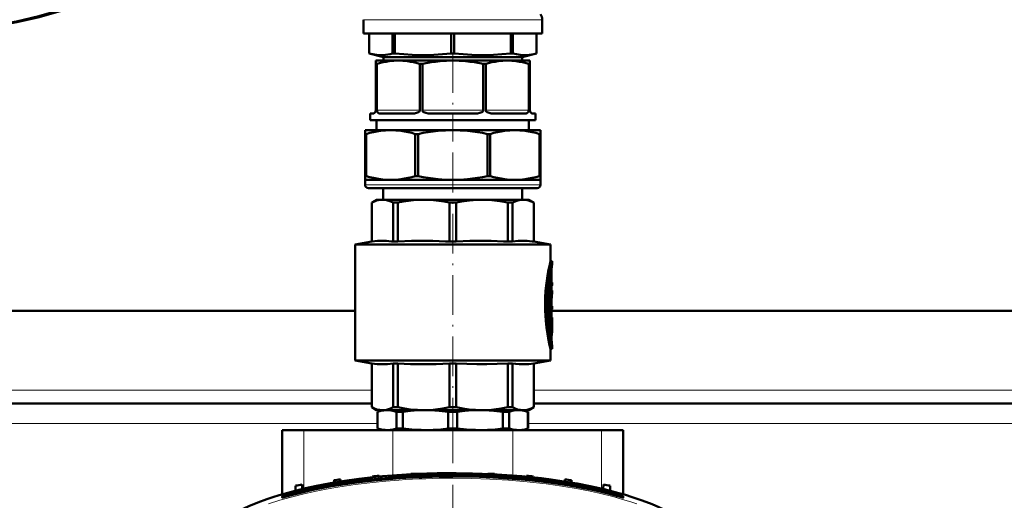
# Model space of a CAD drawing. Extents: x -1351 to 1763, y -1300 to 640.
# Tile 13 of 90: x -9 to 288, y -937 to -791. Entities that reach past the tile are written whole.
import ezdxf

# ---------------------------------------------------------------- set-up
doc = ezdxf.new("R2010")
doc.units = 0
doc.linetypes.add('DASHDOT', pattern=[18.5, 12, -3, 0.5, -3])

msp = doc.modelspace()

# ---------------------------------------------------------------- linework, layer by layer
at = {"color": 7, "lineweight": 18}
for p, q in [((94.6, -791.49), (121.6, -791.49)), ((121.6, -791.49), (148.6, -791.49)), ((98.66, -818.83), (111.66, -818.83)), ((112.41, -818.83), (130.79, -818.83)), ((131.54, -818.83), (144.54, -818.83)), ((95.1, -841.33), (148.1, -841.33)), ((151.23, -867.23), (151.42, -867.23)), ((151.37, -866.47), (151.45, -866.47)), ((150.8, -870.08), (151.31, -870.08)), ((150.8, -879.92), (151.31, -879.92)), ((150.8, -881.78), (151.31, -881.78)), ((150.8, -884.78), (151.31, -884.78)), ((151.42, -883.65), (151.53, -883.65)), ((151.1, -886.55), (151.49, -886.55)), ((151.41, -888.9), (151.47, -888.9)), ((97.1, -903.33), (-173.9, -903.33)), ((417.1, -903.33), (146.1, -903.33)), ((98.85, -913.33), (-175.65, -913.33)), ((76.64, -933), (76.64, -915.33)), ((103.47, -929.03), (103.47, -915.33)), ((139.74, -929.03), (139.74, -915.33)), ((418.85, -913.33), (144.35, -913.33)), ((166.57, -933), (166.57, -915.33)), ((72.09, -934.76), (72.09, -934.8)), ((72.09, -935.18), (72.09, -935.13)), ((171.09, -934.8), (171.09, -934.76)), ((171.09, -935.13), (171.09, -935.18))]:
    msp.add_line(p, q, dxfattribs=at)
at = {"color": 7, "lineweight": 50}
for p, q in [((94.6, -791.49), (94.6, -795.65)), ((148.6, -791.49), (148.6, -795.65)), ((94.6, -795.65), (121.6, -795.65)), ((96.35, -795.65), (96.35, -801.68)), ((96.36, -795.65), (96.36, -801.68)), ((103.43, -795.65), (103.43, -801.68)), ((104.08, -795.65), (104.08, -801.68)), ((121.14, -795.65), (121.14, -801.68)), ((121.6, -795.65), (148.6, -795.65)), ((122.06, -795.65), (122.06, -801.68)), ((139.13, -795.65), (139.13, -801.68)), ((139.78, -795.65), (139.78, -801.68)), ((146.85, -795.65), (146.85, -801.68)), ((146.85, -795.65), (146.85, -801.68)), ((96.35, -801.68), (96.36, -801.68)), ((100.65, -802.83), (96.35, -801.68)), ((100.65, -802.83), (106.78, -802.83)), ((100.65, -802.83), (100.65, -803.83)), ((103.43, -801.68), (103.75, -801.68)), ((103.75, -801.68), (104.08, -801.68)), ((106.78, -802.83), (142.56, -802.83)), ((121.14, -801.68), (122.06, -801.68)), ((139.13, -801.68), (139.78, -801.68)), ((142.56, -802.83), (146.85, -801.68)), ((142.56, -802.83), (142.56, -803.83)), ((146.85, -801.68), (146.85, -801.68)), ((98.35, -803.83), (98.35, -804.84)), ((98.35, -803.83), (105.16, -803.83)), ((98.35, -818.83), (98.35, -804.84)), ((98.35, -804.84), (98.66, -804.84)), ((98.66, -818.83), (98.66, -804.84)), ((105.16, -803.83), (121.6, -803.83)), ((111.66, -818.83), (111.66, -804.84)), ((111.66, -804.84), (112.41, -804.84)), ((112.41, -818.83), (112.41, -804.84)), ((121.6, -803.83), (138.04, -803.83)), ((130.79, -818.83), (130.79, -804.84)), ((130.79, -804.84), (131.54, -804.84)), ((131.54, -818.83), (131.54, -804.84)), ((138.04, -803.83), (144.85, -803.83)), ((144.54, -818.83), (144.54, -804.84)), ((144.54, -804.84), (144.85, -804.84)), ((144.85, -803.83), (144.85, -804.84)), ((144.85, -818.83), (144.85, -804.84)), ((96.6, -819.83), (96.6, -821.83)), ((97.35, -819.83), (96.6, -819.83)), ((108.75, -819.83), (100.16, -819.83)), ((127.68, -819.83), (115.52, -819.83)), ((143.05, -819.83), (134.45, -819.83)), ((146.6, -819.83), (145.85, -819.83)), ((146.6, -819.83), (146.6, -821.83)), ((96.6, -821.83), (146.6, -821.83)), ((98.6, -821.83), (98.6, -824.83)), ((144.6, -821.83), (144.6, -824.83)), ((95.1, -824.83), (102.86, -824.83)), ((95.1, -824.83), (95.1, -825.99)), ((95.1, -825.99), (95.1, -838.68)), ((95.1, -825.99), (95.45, -825.99)), ((95.45, -825.99), (95.45, -838.68)), ((102.86, -824.83), (121.6, -824.83)), ((110.28, -825.99), (111.11, -825.99)), ((110.28, -825.99), (110.28, -838.68)), ((111.11, -825.99), (111.11, -838.68)), ((121.6, -824.83), (140.34, -824.83)), ((132.09, -825.99), (132.09, -838.68)), ((132.09, -825.99), (132.92, -825.99)), ((132.92, -825.99), (132.92, -838.68)), ((140.34, -824.83), (148.1, -824.83)), ((147.76, -825.99), (148.1, -825.99)), ((147.76, -825.99), (147.76, -838.68)), ((148.1, -824.83), (148.1, -825.99)), ((148.1, -825.99), (148.1, -838.68)), ((95.1, -839.83), (95.1, -838.68)), ((95.1, -838.68), (95.45, -838.68)), ((110.28, -838.68), (111.11, -838.68)), ((132.09, -838.68), (132.92, -838.68)), ((147.76, -838.68), (148.1, -838.68)), ((148.1, -839.83), (148.1, -838.68)), ((95.1, -839.83), (95.1, -841.33)), ((95.1, -839.83), (102.86, -839.83)), ((102.86, -839.83), (121.6, -839.83)), ((121.6, -839.83), (140.34, -839.83)), ((140.34, -839.83), (148.1, -839.83)), ((148.1, -839.83), (148.1, -841.33)), ((96.1, -842.33), (147.1, -842.33)), ((100.6, -842.33), (100.6, -845.83)), ((142.6, -842.33), (142.6, -845.83)), ((98.6, -845.83), (97.1, -846.7)), ((97.1, -846.7), (97.12, -846.7)), ((97.1, -858.45), (97.1, -846.7)), ((97.12, -858.45), (97.12, -846.7)), ((98.6, -845.83), (100.35, -845.83)), ((100.35, -845.83), (112.8, -845.83)), ((103.58, -846.7), (105, -846.7)), ((103.58, -846.7), (103.58, -858.45)), ((105, -858.45), (105, -846.7)), ((112.8, -845.83), (130.4, -845.83)), ((120.6, -846.7), (122.61, -846.7)), ((120.6, -846.7), (120.6, -858.45)), ((122.61, -858.45), (122.61, -846.7)), ((130.4, -845.83), (142.85, -845.83)), ((138.2, -846.7), (139.62, -846.7)), ((138.2, -846.7), (138.2, -858.45)), ((139.62, -858.45), (139.62, -846.7)), ((142.85, -845.83), (144.6, -845.83)), ((144.6, -845.83), (146.1, -846.7)), ((146.1, -846.7), (146.08, -846.7)), ((146.08, -846.7), (146.08, -858.45)), ((146.1, -858.45), (146.1, -846.7)), ((97.1, -858.45), (92.1, -859.33)), ((121.6, -859.33), (92.1, -859.33)), ((92.1, -894.33), (92.1, -859.33)), ((97.12, -858.45), (97.1, -858.45)), ((103.58, -858.45), (105, -858.45)), ((120.6, -858.45), (122.61, -858.45)), ((121.6, -859.33), (151.1, -859.33)), ((138.2, -858.45), (139.62, -858.45)), ((146.08, -858.45), (146.1, -858.45)), ((146.1, -858.45), (151.1, -859.33)), ((151.1, -864.38), (151.1, -859.33)), ((151.1, -864.38), (151.6, -864.38)), ((151.6, -865.28), (151.6, -864.38)), ((151.1, -869.63), (151.1, -867.96)), ((151.42, -867.23), (151.42, -870.83)), ((150.8, -869.94), (150.8, -870.08)), ((150.8, -870.08), (150.8, -879.92)), ((151.37, -869.63), (150.86, -869.63)), ((151.31, -870.08), (151.31, -879.92)), ((151.42, -874.76), (151.42, -870.08)), ((151.42, -870.83), (151.52, -870.83)), ((151.52, -870.83), (151.6, -870.83)), ((151.6, -871.73), (151.6, -870.83)), ((151.42, -871.73), (151.52, -871.73)), ((151.6, -873.24), (151.42, -873.24)), ((151.6, -871.73), (151.52, -871.73)), ((151.6, -874.12), (151.6, -873.24)), ((151.42, -877.91), (151.42, -876.54)), ((151.42, -876.54), (151.42, -877.91)), ((92.1, -879.33), (-168.58, -879.33)), ((151.42, -877.91), (151.6, -877.91)), ((151.42, -878.81), (151.42, -881.33)), ((151.6, -878.81), (151.42, -878.81)), ((151.42, -879.92), (151.42, -878.81)), ((412.1, -879.33), (151.42, -879.33)), ((151.6, -878.81), (151.6, -877.91)), ((150.8, -881.78), (150.8, -884.78)), ((151.37, -880.37), (150.86, -880.37)), ((150.86, -881.33), (151.37, -881.33)), ((151.1, -881.33), (151.1, -880.37)), ((151.31, -881.78), (151.31, -884.78)), ((151.37, -881.33), (151.6, -881.33)), ((151.42, -884.78), (151.42, -882.47)), ((151.54, -882.82), (151.42, -882.82)), ((151.6, -882.23), (151.45, -882.23)), ((151.59, -882.23), (151.59, -883.67)), ((151.6, -882.23), (151.6, -881.33)), ((151.37, -885.23), (150.86, -885.23)), ((151.1, -887.21), (151.1, -885.23)), ((151.6, -884.95), (151.6, -883.9)), ((151.1, -890.78), (151.6, -890.78)), ((151.1, -894.33), (151.1, -890.78)), ((151.6, -890.78), (151.6, -889.88)), ((92.1, -894.33), (121.6, -894.33)), ((97.1, -895.21), (92.1, -894.33)), ((121.6, -894.33), (151.1, -894.33)), ((146.1, -895.21), (151.1, -894.33)), ((97.1, -895.21), (97.12, -895.21)), ((97.1, -908.47), (97.1, -895.21)), ((97.12, -908.47), (97.12, -895.21)), ((103.58, -895.21), (105, -895.21)), ((103.58, -895.21), (103.58, -908.47)), ((105, -908.47), (105, -895.21)), ((120.6, -895.21), (121.6, -895.21)), ((120.6, -895.21), (120.6, -908.47)), ((121.6, -895.21), (122.61, -895.21)), ((122.61, -908.47), (122.61, -895.21)), ((138.2, -895.21), (139.62, -895.21)), ((138.2, -895.21), (138.2, -908.47)), ((139.62, -908.47), (139.62, -895.21)), ((146.08, -895.21), (146.1, -895.21)), ((146.08, -895.21), (146.08, -908.47)), ((146.1, -908.47), (146.1, -895.21)), ((97.1, -907.33), (-173.9, -907.33)), ((97.1, -908.47), (97.12, -908.47)), ((98.6, -909.33), (97.1, -908.47)), ((98.6, -909.33), (100.35, -909.33)), ((100.1, -909.33), (98.85, -909.79)), ((98.89, -909.79), (98.85, -909.79)), ((98.85, -914.88), (98.85, -909.79)), ((98.89, -914.88), (98.89, -909.79)), ((100.35, -909.33), (112.8, -909.33)), ((103.58, -908.47), (105, -908.47)), ((104.58, -914.88), (104.58, -909.79)), ((106.5, -909.79), (104.58, -909.79)), ((106.5, -914.88), (106.5, -909.79)), ((112.8, -909.33), (121.6, -909.33)), ((120.25, -914.88), (120.25, -909.79)), ((121.6, -909.79), (120.25, -909.79)), ((120.6, -908.47), (121.6, -908.47)), ((121.6, -908.47), (122.61, -908.47)), ((121.6, -909.33), (130.4, -909.33)), ((122.96, -909.79), (121.6, -909.79)), ((122.96, -914.88), (122.96, -909.79)), ((130.4, -909.33), (142.85, -909.33)), ((138.62, -909.79), (136.7, -909.79)), ((136.7, -914.88), (136.7, -909.79)), ((138.2, -908.47), (139.62, -908.47)), ((138.62, -914.88), (138.62, -909.79)), ((142.85, -909.33), (144.6, -909.33)), ((143.1, -909.33), (144.35, -909.79)), ((144.31, -914.88), (144.31, -909.79)), ((144.35, -909.79), (144.31, -909.79)), ((144.35, -914.88), (144.35, -909.79)), ((144.6, -909.33), (146.1, -908.47)), ((146.08, -908.47), (146.1, -908.47)), ((417.1, -907.33), (146.1, -907.33)), ((70.1, -915.33), (76.64, -915.33)), ((70.1, -934.71), (70.1, -915.33)), ((103.47, -915.33), (76.64, -915.33)), ((98.89, -914.88), (98.85, -914.88)), ((100.1, -915.33), (98.85, -914.88)), ((101.74, -915.33), (100.1, -915.33)), ((113.37, -915.33), (101.74, -915.33)), ((103.47, -915.33), (139.74, -915.33)), ((106.5, -914.88), (104.58, -914.88)), ((121.6, -915.33), (113.37, -915.33)), ((121.6, -914.88), (120.25, -914.88)), ((122.96, -914.88), (121.6, -914.88)), ((129.83, -915.33), (121.6, -915.33)), ((141.47, -915.33), (129.83, -915.33)), ((138.62, -914.88), (136.7, -914.88)), ((166.57, -915.33), (139.74, -915.33)), ((143.1, -915.33), (141.47, -915.33)), ((143.1, -915.33), (144.35, -914.88)), ((144.35, -914.88), (144.31, -914.88)), ((166.57, -915.33), (173.1, -915.33)), ((173.1, -934.71), (173.1, -915.33)), ((85.72, -930.49), (85.69, -931.19)), ((87.72, -930.25), (87.74, -930.85)), ((97.34, -929.31), (97.33, -929.59)), ((99.34, -929.16), (99.35, -929.39)), ((108.97, -928.6), (108.97, -928.67)), ((110.97, -928.52), (110.97, -928.57)), ((132.22, -928.52), (132.22, -928.57)), ((134.22, -928.6), (134.22, -928.67)), ((143.84, -929.16), (143.84, -929.39)), ((145.84, -929.31), (145.85, -929.59)), ((155.45, -930.85), (155.47, -930.25)), ((157.49, -931.19), (157.47, -930.49)), ((74.09, -932.12), (74.04, -933.63)), ((76.09, -931.8), (76.14, -933.12)), ((167.09, -931.8), (167.05, -933.12)), ((169.15, -933.63), (169.09, -932.12)), ((70.09, -935.35), (70.09, -935.64)), ((70.09, -935.64), (70.09, -935.69)), ((71.09, -935.07), (71.09, -935.35)), ((172.09, -935.07), (172.09, -935.36)), ((173.09, -935.35), (173.09, -935.64)), ((173.09, -935.69), (173.09, -935.64))]:
    msp.add_line(p, q, dxfattribs=at)
at = {"color": 7, "linetype": 'DASHDOT', "lineweight": 18}
for p, q in [((121.6, -801.57), (121.6, -828.21)), ((121.6, -831.6), (121.6, -916.53)), ((121.59, -913.33), (121.59, -1121.33))]:
    msp.add_line(p, q, dxfattribs=at)
at = {"color": 7, "linetype": 'DASHDOT', "lineweight": 18, "ltscale": 0.006833}
msp.add_line((151.2, -867.23), (151.48, -867.23), dxfattribs=at)
at = {"color": 7, "linetype": 'DASHDOT', "lineweight": 18, "ltscale": 0.018776}
msp.add_line((151.49, -870.08), (150.74, -870.08), dxfattribs=at)
at = {"color": 7, "linetype": 'DASHDOT', "lineweight": 18, "ltscale": 0.003075}
msp.add_line((151.53, -871.28), (151.41, -871.28), dxfattribs=at)
at = {"color": 7, "linetype": 'DASHDOT', "lineweight": 18, "ltscale": 0.019035}
for p, q in [((151.49, -879.92), (150.73, -879.92)), ((151.49, -884.78), (150.73, -884.78))]:
    msp.add_line(p, q, dxfattribs=at)
at = {"color": 7, "linetype": 'DASHDOT', "lineweight": 18, "ltscale": 0.016975}
msp.add_line((151.42, -881.78), (150.74, -881.78), dxfattribs=at)
at = {"color": 7, "linetype": 'DASHDOT', "lineweight": 18, "ltscale": 0.000876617}
msp.add_line((151.41, -882.47), (151.45, -882.47), dxfattribs=at)
at = {"color": 7, "linetype": 'DASHDOT', "lineweight": 18, "ltscale": 0.004106}
msp.add_line((151.57, -883.27), (151.41, -883.27), dxfattribs=at)
at = {"color": 7, "linetype": 'DASHDOT', "lineweight": 18, "ltscale": 0.011628}
msp.add_line((151.06, -887.78), (151.53, -887.78), dxfattribs=at)
at = {"color": 7, "linetype": 'DASHDOT', "lineweight": 18, "ltscale": 0.028781}
msp.add_line((72.09, -935.79), (72.09, -934.64), dxfattribs=at)
at = {"color": 7, "linetype": 'DASHDOT', "lineweight": 18, "ltscale": 0.029153}
msp.add_line((171.09, -934.64), (171.09, -935.81), dxfattribs=at)
at = {"color": 7, "lineweight": 50}
for points in [[(96.36, -801.68), (97.47, -801.93), (98.53, -802.08), (99.89, -802.15), (101.25, -802.08), (102.67, -801.86), (103.43, -801.68)], [(104.08, -801.68), (106.77, -801.93), (109.32, -802.08), (112.61, -802.15), (115.9, -802.08), (118.45, -801.93), (121.14, -801.68)], [(122.06, -801.68), (124.75, -801.93), (127.31, -802.08), (130.6, -802.15), (133.89, -802.08), (136.44, -801.93), (139.13, -801.68)], [(139.78, -801.68), (140.89, -801.93), (141.95, -802.08), (143.31, -802.15), (144.68, -802.08), (146.1, -801.86), (146.85, -801.68)], [(105.16, -803.83), (103.8, -803.88), (102.43, -804.02), (101.49, -804.16), (100.55, -804.35), (98.66, -804.84)], [(111.66, -804.84), (109.77, -804.35), (108.83, -804.16), (107.89, -804.02), (106.53, -803.88), (105.16, -803.83)], [(121.6, -803.83), (119.67, -803.88), (117.74, -804.02), (116.41, -804.16), (115.08, -804.35), (112.41, -804.84)], [(130.79, -804.84), (128.12, -804.35), (126.79, -804.16), (125.46, -804.02), (123.53, -803.88), (121.6, -803.83)], [(138.04, -803.83), (136.68, -803.88), (135.31, -804.02), (134.37, -804.16), (133.43, -804.35), (131.54, -804.84)], [(144.54, -804.84), (142.65, -804.35), (141.71, -804.16), (140.77, -804.02), (139.41, -803.88), (138.04, -803.83)], [(100.16, -819.83), (99.68, -819.8), (99.45, -819.75), (99.21, -819.66), (98.98, -819.52), (98.84, -819.37), (98.72, -819.16), (98.66, -818.83)], [(108.75, -819.83), (109.38, -819.81), (110.01, -819.75), (110.65, -819.62), (110.96, -819.52), (111.26, -819.37), (111.52, -819.16), (111.61, -819.03), (111.66, -818.83)], [(115.52, -819.83), (114.83, -819.81), (114.13, -819.75), (113.46, -819.62), (113.13, -819.52), (112.82, -819.37), (112.67, -819.27), (112.55, -819.15), (112.46, -819.02), (112.41, -818.83)], [(127.68, -819.83), (128.38, -819.81), (129.07, -819.75), (129.75, -819.62), (130.07, -819.52), (130.38, -819.37), (130.53, -819.27), (130.66, -819.15), (130.75, -819.02), (130.79, -818.83)], [(134.45, -819.83), (133.82, -819.81), (133.19, -819.75), (132.56, -819.62), (132.25, -819.52), (131.95, -819.37), (131.68, -819.16), (131.59, -819.03), (131.54, -818.83)], [(143.05, -819.83), (143.53, -819.8), (143.75, -819.75), (144, -819.66), (144.22, -819.52), (144.36, -819.37), (144.48, -819.16), (144.54, -818.83)], [(95.45, -825.99), (96.54, -825.68), (97.63, -825.42), (98.69, -825.21), (99.75, -825.04), (101.31, -824.88), (102.86, -824.83)], [(102.86, -824.83), (104.42, -824.88), (105.98, -825.04), (107.04, -825.21), (108.1, -825.42), (109.19, -825.68), (110.28, -825.99)], [(111.11, -825.99), (112.64, -825.68), (114.16, -825.42), (115.68, -825.21), (117.2, -825.04), (119.4, -824.88), (121.6, -824.83)], [(121.6, -824.83), (123.8, -824.88), (126, -825.04), (127.52, -825.21), (129.04, -825.42), (130.56, -825.68), (132.09, -825.99)], [(132.92, -825.99), (134.01, -825.68), (135.1, -825.42), (136.17, -825.21), (137.23, -825.04), (138.79, -824.88), (140.34, -824.83)], [(140.34, -824.83), (141.89, -824.88), (143.45, -825.04), (144.51, -825.21), (145.58, -825.42), (146.67, -825.68), (147.76, -825.99)], [(102.86, -839.83), (101.31, -839.78), (99.75, -839.62), (98.69, -839.46), (97.63, -839.25), (96.54, -838.98), (95.45, -838.68)], [(110.28, -838.68), (109.19, -838.98), (108.1, -839.25), (107.04, -839.46), (105.98, -839.62), (104.42, -839.78), (102.86, -839.83)], [(121.6, -839.83), (119.4, -839.78), (117.2, -839.62), (115.68, -839.46), (114.16, -839.24), (112.64, -838.98), (111.11, -838.68)], [(132.09, -838.68), (130.56, -838.98), (129.04, -839.24), (127.52, -839.46), (126, -839.62), (123.8, -839.78), (121.6, -839.83)], [(140.34, -839.83), (138.79, -839.78), (137.23, -839.62), (136.17, -839.46), (135.1, -839.25), (134.01, -838.98), (132.92, -838.68)], [(147.76, -838.68), (146.67, -838.98), (145.58, -839.25), (144.51, -839.46), (143.45, -839.62), (141.89, -839.78), (140.34, -839.83)], [(100.35, -845.83), (99.77, -845.86), (99.17, -845.95), (98.57, -846.1), (97.97, -846.31), (97.12, -846.7)], [(103.58, -846.7), (102.57, -846.25), (101.6, -845.97), (100.97, -845.87), (100.35, -845.83)], [(112.8, -845.83), (111.3, -845.87), (109.78, -845.97), (108.24, -846.14), (106.65, -846.38), (105, -846.7)], [(120.6, -846.7), (118.95, -846.38), (117.36, -846.13), (115.82, -845.97), (114.3, -845.87), (112.8, -845.83)], [(130.4, -845.83), (128.9, -845.87), (126.62, -846.04), (124.25, -846.38), (122.61, -846.7)], [(138.2, -846.7), (136.55, -846.38), (134.97, -846.13), (133.42, -845.97), (131.9, -845.87), (130.4, -845.83)], [(142.85, -845.83), (142.23, -845.87), (141.6, -845.97), (140.96, -846.14), (139.97, -846.53), (139.62, -846.7)], [(142.85, -845.83), (143.63, -845.88), (144.42, -846.04), (145.23, -846.31), (146.08, -846.7)], [(97.12, -858.45), (98.82, -858.25), (100.43, -858.19), (101.5, -858.22), (103.07, -858.38), (103.58, -858.45)], [(105, -858.45), (109.1, -858.25), (112.98, -858.19), (115.57, -858.22), (119.36, -858.38), (120.6, -858.45)], [(122.61, -858.45), (126.7, -858.25), (130.58, -858.19), (133.17, -858.22), (136.96, -858.38), (138.2, -858.45)], [(139.62, -858.45), (141.32, -858.25), (142.92, -858.19), (144, -858.22), (145.57, -858.38), (146.08, -858.45)], [(151.1, -864.38), (150.87, -865.4), (150.43, -867.53), (150.2, -868.81), (149.88, -871.02), (149.64, -873.35), (149.52, -875.32), (149.47, -877.31), (149.5, -879.31), (149.57, -880.79), (149.68, -882.26), (149.91, -884.34), (150.19, -886.31), (150.41, -887.56), (150.84, -889.68), (151.1, -890.78)], [(151.6, -864.38), (151.37, -865.4), (150.98, -867.3), (150.71, -868.86), (150.46, -870.57), (150.21, -872.86), (150.03, -875.67), (150, -877.34), (150.02, -879.02), (150.13, -881.33), (150.34, -883.58), (150.58, -885.45), (151.04, -888.2), (151.36, -889.71), (151.6, -890.78)], [(151.6, -889.88), (151.24, -888.03), (150.85, -885.54), (150.62, -883.67), (150.41, -881.3), (150.31, -879.17), (150.29, -877.02), (150.35, -874.87), (150.51, -872.55), (150.72, -870.59), (151.13, -867.79), (151.6, -865.28)], [(151.37, -869.63), (151.36, -869.63), (151.36, -869.63), (151.36, -869.64), (151.35, -869.65), (151.34, -869.69), (151.31, -870.08)], [(151.42, -870.08), (151.41, -869.78), (151.39, -869.68), (151.38, -869.65), (151.38, -869.64), (151.37, -869.63), (151.37, -869.63)], [(151.52, -870.83), (151.52, -870.83), (151.52, -870.83), (151.52, -870.84), (151.51, -870.85), (151.5, -870.96), (151.5, -871.6), (151.51, -871.7), (151.52, -871.73), (151.52, -871.73), (151.52, -871.73), (151.52, -871.73)], [(150.8, -879.92), (150.82, -880.22), (150.84, -880.33), (150.85, -880.36), (150.85, -880.37), (150.86, -880.37), (150.86, -880.37)], [(151.31, -879.92), (151.32, -880.22), (151.34, -880.33), (151.35, -880.36), (151.36, -880.37), (151.36, -880.37), (151.37, -880.37)], [(151.37, -880.37), (151.37, -880.37), (151.38, -880.37), (151.38, -880.35), (151.39, -880.32), (151.42, -879.92)], [(150.86, -881.33), (150.86, -881.33), (150.85, -881.34), (150.85, -881.35), (150.83, -881.39), (150.8, -881.78)], [(151.37, -881.33), (151.36, -881.33), (151.36, -881.33), (151.36, -881.34), (151.35, -881.35), (151.34, -881.39), (151.31, -881.78)], [(151.42, -882.47), (151.43, -882.26), (151.44, -882.24), (151.44, -882.24), (151.44, -882.23), (151.44, -882.23), (151.45, -882.23)], [(151.54, -882.82), (151.54, -882.82), (151.54, -882.82), (151.54, -882.83), (151.52, -882.92), (151.51, -883.21), (151.53, -883.65)], [(151.56, -882.88), (151.55, -882.83), (151.55, -882.82), (151.54, -882.82), (151.54, -882.82)], [(150.8, -884.78), (150.82, -885.08), (150.84, -885.19), (150.85, -885.22), (150.85, -885.23), (150.86, -885.23), (150.86, -885.23)], [(151.31, -884.78), (151.32, -885.08), (151.34, -885.19), (151.35, -885.22), (151.36, -885.23), (151.36, -885.23), (151.37, -885.23)], [(151.37, -885.23), (151.37, -885.23), (151.38, -885.23), (151.38, -885.21), (151.39, -885.18), (151.42, -884.78)], [(151.49, -886.55), (151.43, -887.18), (151.42, -887.94), (151.47, -888.9)], [(103.58, -895.21), (101.92, -895.41), (100.31, -895.48), (98.71, -895.41), (97.12, -895.21)], [(120.6, -895.21), (116.59, -895.41), (112.69, -895.48), (108.83, -895.41), (105, -895.21)], [(138.2, -895.21), (134.96, -895.39), (131.9, -895.47), (128.9, -895.47), (125.84, -895.39), (122.61, -895.21)], [(146.08, -895.21), (144.53, -895.41), (143.06, -895.48), (141.6, -895.44), (140.64, -895.35), (139.62, -895.21)], [(97.12, -908.47), (97.76, -908.77), (98.67, -909.09), (99.57, -909.28), (100.35, -909.33)], [(101.73, -909.33), (100.78, -909.39), (99.83, -909.54), (98.89, -909.79)], [(100.35, -909.33), (100.94, -909.3), (101.53, -909.21), (102.14, -909.06), (102.74, -908.85), (103.58, -908.47)], [(104.58, -909.79), (103.45, -909.5), (102.31, -909.35), (101.74, -909.33)], [(105, -908.47), (106.55, -908.77), (108.75, -909.09), (110.91, -909.28), (112.8, -909.33)], [(113.37, -909.33), (111.08, -909.38), (108.79, -909.54), (106.5, -909.79)], [(112.8, -909.33), (114.22, -909.3), (115.65, -909.21), (117.11, -909.06), (118.56, -908.85), (120.6, -908.47)], [(120.25, -909.79), (117.5, -909.5), (114.75, -909.35), (113.37, -909.33)], [(130.4, -909.33), (128.47, -909.28), (126.54, -909.11), (124.62, -908.85), (122.61, -908.47)], [(129.83, -909.33), (127.53, -909.38), (125.24, -909.54), (122.96, -909.79)], [(136.7, -909.79), (133.96, -909.5), (131.21, -909.35), (129.83, -909.33)], [(130.4, -909.33), (131.82, -909.3), (133.25, -909.21), (134.71, -909.06), (136.17, -908.85), (138.2, -908.47)], [(141.47, -909.33), (140.51, -909.38), (139.57, -909.54), (138.62, -909.79)], [(139.62, -908.47), (140.26, -908.77), (141.17, -909.09), (142.07, -909.28), (142.85, -909.33)], [(144.31, -909.79), (143.18, -909.5), (142.04, -909.35), (141.48, -909.33)], [(142.85, -909.33), (143.44, -909.3), (144.03, -909.21), (144.64, -909.06), (145.24, -908.85), (146.08, -908.47)], [(98.89, -914.88), (100.03, -915.17), (101.17, -915.31), (101.74, -915.33)], [(101.74, -915.33), (102.69, -915.28), (103.64, -915.13), (104.58, -914.88)], [(106.5, -914.88), (109.24, -915.17), (112, -915.31), (113.37, -915.33)], [(113.37, -915.33), (115.67, -915.28), (117.96, -915.13), (120.25, -914.88)], [(122.96, -914.88), (125.7, -915.17), (128.45, -915.31), (129.83, -915.33)], [(129.83, -915.33), (132.13, -915.28), (134.42, -915.13), (136.7, -914.88)], [(138.62, -914.88), (139.75, -915.17), (140.89, -915.31), (141.47, -915.33)], [(141.47, -915.33), (142.42, -915.28), (143.36, -915.13), (144.31, -914.88)], [(65.45, -936.19), (67.29, -935.57), (69.14, -934.99), (72.87, -933.93), (76.62, -933), (80.41, -932.18), (84.66, -931.36), (88.93, -930.66), (93.22, -930.07), (97.52, -929.57), (100.39, -929.28), (103.26, -929.04), (109.02, -928.66)], [(72.09, -934.74), (75.73, -933.81), (79.47, -932.96), (83.3, -932.21), (87.21, -931.53), (89.85, -931.13), (92.52, -930.76), (97.94, -930.12), (103.44, -929.62), (106.43, -929.41), (109.44, -929.24), (115.49, -929), (121.59, -928.92)], [(72.09, -935.13), (75.73, -934.2), (79.47, -933.36), (83.3, -932.6), (87.21, -931.92), (89.85, -931.52), (92.52, -931.15), (97.94, -930.51), (103.44, -930.02), (106.43, -929.8), (109.44, -929.63), (115.49, -929.4), (121.59, -929.32)], [(72.09, -935.18), (75.71, -934.24), (79.34, -933.42), (83, -932.68), (85.6, -932.21), (88.2, -931.78), (93.42, -931.04), (98.66, -930.45), (103.91, -929.99), (109.18, -929.65)], [(72.09, -934.8), (75.3, -933.97), (78.54, -933.21), (81.81, -932.54), (84.28, -932.07), (86.75, -931.65), (91.71, -930.91), (96.65, -930.3)], [(72.09, -934.76), (74.4, -934.16), (76.72, -933.59), (79.11, -933.06), (81.51, -932.56), (86.27, -931.7), (91.06, -930.98), (95.86, -930.37)], [(72.09, -935.1), (74.4, -934.5), (76.72, -933.94), (79.11, -933.4), (81.51, -932.91), (86.27, -932.04), (91.06, -931.32), (95.86, -930.71)], [(121.59, -928.33), (127.55, -928.41), (133.51, -928.63), (139.46, -929.01), (142.43, -929.26), (145.4, -929.54), (148.36, -929.88), (151.31, -930.25), (155.25, -930.82), (159.17, -931.48), (163.07, -932.24), (167.35, -933.19), (169.57, -933.74), (171.79, -934.34), (173.79, -934.92), (175.78, -935.54), (178.81, -936.57), (181.79, -937.73), (183.8, -938.6), (185.78, -939.55)], [(121.59, -928.92), (127.67, -929), (133.72, -929.23), (136.73, -929.41), (139.72, -929.62), (144.18, -930.01), (148.59, -930.49), (152.95, -931.07), (157.25, -931.74), (161.98, -932.61), (164.4, -933.11), (166.79, -933.65), (168.96, -934.18), (171.09, -934.74)], [(121.59, -929.32), (127.67, -929.39), (133.72, -929.63), (136.73, -929.8), (139.72, -930.01), (144.18, -930.4), (148.59, -930.89), (152.95, -931.46), (157.25, -932.13), (161.98, -933), (164.4, -933.5), (166.79, -934.04), (168.96, -934.57), (171.09, -935.13)], [(121.59, -929.33), (127.11, -929.39), (132.63, -929.58), (138.14, -929.91), (143.63, -930.37), (149.12, -930.97), (151.9, -931.34), (154.68, -931.74), (157.36, -932.18), (160.03, -932.65), (163.74, -933.39), (167.43, -934.23), (171.09, -935.18)], [(130.18, -929.1), (133.31, -929.24), (136.45, -929.41), (139.47, -929.62), (142.49, -929.87), (146.58, -930.29), (150.66, -930.78), (154.73, -931.36), (159.6, -932.18), (162.12, -932.66), (164.63, -933.19), (166.93, -933.71), (171.09, -934.76)], [(130.18, -929.45), (133.31, -929.58), (136.45, -929.75), (139.47, -929.96), (142.49, -930.21), (146.58, -930.63), (150.66, -931.12), (154.73, -931.7), (159.6, -932.52), (162.12, -933), (164.63, -933.53), (166.93, -934.05), (171.09, -935.1)], [(146.54, -930.3), (151.48, -930.91), (156.43, -931.65), (158.91, -932.07), (161.37, -932.54), (164.64, -933.21), (167.89, -933.97), (171.09, -934.8)], [(57.4, -939.55), (60.04, -938.31), (62.72, -937.2), (65.45, -936.19)], [(70.09, -935.35), (70.09, -935.35), (70.1, -935.35), (70.13, -935.33), (70.38, -935.24), (72.09, -934.74)], [(70.09, -935.64), (70.09, -935.64), (70.1, -935.64), (70.1, -935.64), (70.12, -935.64), (70.32, -935.6), (72.09, -935.13)], [(72.09, -935.18), (70.68, -935.56), (70.23, -935.67), (70.11, -935.69), (70.1, -935.7), (70.1, -935.69), (70.09, -935.69), (70.09, -935.69)], [(72.09, -934.76), (71.28, -935), (71.12, -935.05), (71.1, -935.06), (71.09, -935.07), (71.09, -935.07)], [(72.09, -934.8), (71.37, -935.01), (71.14, -935.08), (71.1, -935.1), (71.09, -935.1), (71.09, -935.1)], [(72.09, -935.1), (71.28, -935.32), (71.12, -935.35), (71.1, -935.36), (71.09, -935.36), (71.09, -935.35)], [(171.09, -934.74), (172.71, -935.21), (173.04, -935.33), (173.08, -935.35), (173.09, -935.35), (173.09, -935.35)], [(171.09, -934.76), (171.9, -935), (172.06, -935.05), (172.09, -935.06), (172.09, -935.07), (172.09, -935.07)], [(171.09, -934.8), (171.82, -935.01), (172.05, -935.08), (172.09, -935.1), (172.09, -935.1), (172.09, -935.1)], [(172.09, -935.36), (172.09, -935.36), (172.09, -935.36), (172.08, -935.36), (171.98, -935.34), (171.09, -935.1)], [(173.09, -935.64), (173.09, -935.64), (173.09, -935.64), (173.09, -935.64), (173.07, -935.64), (172.87, -935.6), (171.09, -935.13)], [(173.09, -935.69), (173.09, -935.69), (173.09, -935.69), (173.09, -935.7), (173.07, -935.69), (172.87, -935.65), (171.12, -935.18), (171.09, -935.18)]]:
    msp.add_lwpolyline(points, dxfattribs=at)
at = {"color": 7, "lineweight": 18}
for points in [[(65.96, -937.65), (69.38, -936.53), (72.83, -935.54), (76.3, -934.66), (79.8, -933.88), (83.31, -933.18), (86.83, -932.56), (89.47, -932.15), (92.12, -931.77), (97.43, -931.13), (101.38, -930.75), (105.34, -930.43)], [(121.59, -929.87), (127.21, -929.94), (132.82, -930.14), (138.43, -930.48), (144.03, -930.95), (146.92, -931.26), (149.8, -931.61), (152.5, -931.97), (155.19, -932.37), (158.89, -933), (162.58, -933.71), (166.26, -934.51), (169.94, -935.43), (173.6, -936.47), (175.42, -937.04), (177.23, -937.65)]]:
    msp.add_lwpolyline(points, dxfattribs=at)
at = {"color": 7, "lineweight": 50}
msp.add_circle((-38.4, -654.83), 140, dxfattribs=at)
for centre, radius, start, end in [((-38.4, -654.83), 140.27, 270, 90), ((145.6, -791.49), 3, 360, 33.5573), ((97.35, -818.83), 1, 270, 360), ((145.85, -818.83), 1, 180, 270), ((96.1, -841.33), 1, 180, 270), ((147.1, -841.33), 1, 270, 360), ((182.4, -869.71), 31.12, 171.814, 174.0215), ((159.17, -867.19), 7.75, 174.6665, 180.2961), ((150.88, -869.66), 0.033, 115.4624, 172.1605), ((182.31, -877.69), 31.03, 171.7518, 174.5773), ((181.76, -877.61), 30.35, 173.4075, 177.9816), ((140.31, -883.9), 11.29, 359.9979, 5.1558), ((140.27, -884.95), 11.33, 351.8657, 359.9883), ((140.3, -884.95), 11.31, 0.0034, 6.6192), ((182.52, -885.35), 31.25, 186.5147, 188.3307), ((121.59, -1228.33), 300, 96.4835, 96.8681), ((121.59, -1228.33), 300, 94.2533, 94.6365), ((121.59, -1228.33), 300, 92.0297, 92.4119), ((121.56, -1165.69), 237.36, 89.9919, 93.0285), ((121.56, -1165.73), 236.4, 89.9921, 93.0029), ((121.59, -1228.33), 300, 89.809, 90.191), ((121.59, -1228.33), 300, 87.5881, 87.9704), ((121.59, -1228.33), 300, 85.3635, 85.7467), ((121.59, -1228.33), 300, 83.1319, 83.5165), ((121.59, -1228.33), 300, 98.7235, 99.1102), ((121.59, -1228.33), 300, 80.8898, 81.2765)]:
    msp.add_arc(centre, radius, start, end, dxfattribs=at)
at = {"color": 7, "lineweight": 18}
msp.add_arc((121.51, -1163.75), 233.88, 89.9802, 93.9642, dxfattribs=at)
at = {"color": 7, "lineweight": 50}
for centre, major_axis, ratio, start_param, end_param in [((121.33, -951.79), (74.05, 0.09), 0.308452, 1.450659, 1.921579), ((121.33, -952.13), (74.05, 0.09), 0.308452, 1.450659, 1.921579), ((126.21, -960.67), (87.64, -1.92), 0.361149, 1.631421, 1.922732), ((116.97, -960.67), (87.64, 1.92), 0.361148, 1.218859, 1.510172)]:
    msp.add_ellipse(centre, major_axis=major_axis, ratio=ratio, start_param=start_param, end_param=end_param, dxfattribs=at)

doc.saveas('drawing.dxf')
